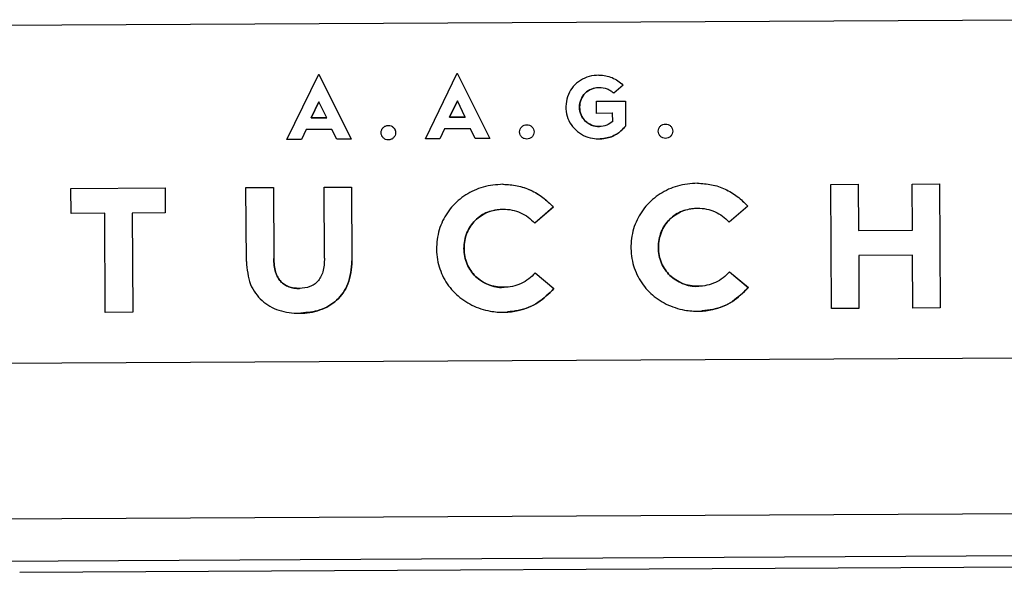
# Model space of a CAD drawing. Header units: millimetres. Extents: x -353 to -41, y 81 to 365.
# Tile 20 of 48: x -266 to -243, y 311 to 324. Entities that reach past the tile are written whole.
import ezdxf

# ---------------------------------------------------------------- set-up
doc = ezdxf.new("R2010")
doc.units = ezdxf.units.MM

msp = doc.modelspace()

# ---------------------------------------------------------------- linework, layer by layer
at = {"color": 7, "linetype": 'Continuous', "lineweight": 25}
for p, q in [((-240.855, 324.327), (-269.854, 324.174)), ((-259.928, 321.467), (-259.168, 323.03)), ((-259.168, 323.03), (-258.391, 321.475)), ((-259.167, 323.03), (-259.168, 323.03)), ((-259.167, 323.03), (-258.391, 321.475)), ((-256.623, 321.484), (-255.863, 323.048)), ((-255.863, 323.048), (-255.087, 321.493)), ((-255.862, 323.048), (-255.863, 323.048)), ((-255.862, 323.048), (-255.086, 321.493)), ((-252.481, 323.004), (-252.479, 323.004)), ((-252.481, 323.004), (-252.481, 323.004)), ((-252.481, 323.004), (-252.478, 323.004)), ((-252.478, 323.004), (-252.479, 323.004)), ((-251.909, 322.768), (-252.128, 322.575)), ((-251.908, 322.768), (-252.127, 322.575)), ((-251.908, 322.768), (-251.909, 322.768)), ((-259.166, 322.37), (-259.35, 321.982)), ((-259.35, 321.982), (-259.166, 322.37)), ((-258.976, 321.984), (-259.166, 322.37)), ((-259.166, 322.37), (-259.166, 322.37)), ((-255.861, 322.388), (-256.046, 321.999)), ((-256.045, 321.999), (-255.861, 322.388)), ((-255.671, 322.001), (-255.861, 322.388)), ((-255.861, 322.388), (-255.861, 322.388)), ((-252.544, 322.38), (-251.852, 322.384)), ((-252.542, 322.092), (-252.544, 322.38)), ((-252.544, 322.38), (-252.543, 322.38)), ((-252.543, 322.38), (-251.851, 322.384)), ((-252.128, 322.575), (-252.127, 322.575)), ((-251.852, 322.384), (-251.849, 321.787)), ((-251.851, 322.384), (-251.852, 322.384)), ((-251.851, 322.384), (-251.85, 322.176)), ((-259.35, 321.982), (-258.976, 321.984)), ((-258.975, 321.984), (-259.35, 321.982)), ((-259.35, 321.982), (-259.35, 321.982)), ((-258.975, 321.984), (-258.976, 321.984)), ((-256.046, 321.999), (-255.671, 322.001)), ((-256.046, 321.999), (-256.045, 321.999)), ((-255.67, 322.001), (-256.045, 321.999)), ((-255.67, 322.001), (-255.671, 322.001)), ((-252.155, 322.094), (-252.542, 322.092)), ((-252.541, 322.092), (-252.542, 322.092)), ((-252.154, 321.895), (-252.155, 322.094)), ((-252.154, 322.094), (-252.155, 322.094)), ((-252.153, 321.895), (-252.154, 321.895)), ((-259.47, 321.704), (-259.583, 321.469)), ((-259.469, 321.704), (-259.582, 321.469)), ((-258.854, 321.707), (-259.47, 321.704)), ((-259.469, 321.704), (-259.47, 321.704)), ((-258.738, 321.473), (-258.854, 321.707)), ((-258.853, 321.707), (-258.854, 321.707)), ((-257.508, 321.803), (-257.509, 321.803)), ((-256.165, 321.722), (-256.278, 321.486)), ((-256.164, 321.722), (-256.277, 321.486)), ((-255.549, 321.725), (-256.165, 321.722)), ((-256.164, 321.722), (-256.165, 321.722)), ((-255.434, 321.491), (-255.549, 321.725)), ((-255.548, 321.725), (-255.549, 321.725)), ((-254.203, 321.821), (-254.204, 321.821)), ((-251.849, 321.787), (-251.848, 321.787)), ((-250.894, 321.838), (-250.895, 321.838)), ((-259.583, 321.469), (-259.928, 321.467)), ((-259.927, 321.467), (-259.928, 321.467)), ((-259.582, 321.469), (-259.583, 321.469)), ((-258.391, 321.475), (-258.738, 321.473)), ((-258.738, 321.473), (-258.738, 321.473)), ((-258.391, 321.475), (-258.391, 321.475)), ((-257.507, 321.459), (-257.506, 321.459)), ((-256.278, 321.486), (-256.623, 321.484)), ((-256.622, 321.484), (-256.623, 321.484)), ((-256.277, 321.486), (-256.278, 321.486)), ((-255.087, 321.493), (-255.434, 321.491)), ((-255.433, 321.491), (-255.434, 321.491)), ((-255.087, 321.493), (-255.086, 321.493)), ((-254.202, 321.476), (-254.201, 321.476)), ((-252.45, 321.483), (-252.449, 321.483)), ((-250.893, 321.494), (-250.892, 321.494)), ((-265.081, 320.299), (-262.834, 320.311)), ((-265.081, 320.299), (-262.833, 320.311)), ((-265.078, 319.704), (-265.081, 320.299)), ((-265.081, 320.299), (-265.081, 320.299)), ((-262.834, 320.311), (-262.831, 319.716)), ((-262.834, 320.311), (-262.833, 320.311)), ((-262.833, 320.311), (-262.83, 319.716)), ((-260.906, 320.321), (-260.251, 320.325)), ((-260.896, 318.558), (-260.906, 320.321)), ((-260.905, 320.321), (-260.906, 320.321)), ((-260.905, 320.321), (-260.251, 320.325)), ((-260.251, 320.325), (-260.242, 318.629)), ((-260.251, 320.325), (-260.251, 320.325)), ((-260.251, 320.325), (-260.242, 318.629)), ((-259.041, 320.331), (-258.386, 320.334)), ((-259.032, 318.636), (-259.041, 320.331)), ((-259.04, 320.331), (-259.041, 320.331)), ((-259.04, 320.331), (-258.386, 320.334)), ((-258.386, 320.334), (-258.377, 318.571)), ((-258.386, 320.334), (-258.386, 320.334)), ((-258.386, 320.334), (-258.376, 318.571)), ((-255.029, 320.38), (-255.03, 320.38)), ((-254.771, 320.4), (-254.772, 320.4)), ((-250.39, 320.405), (-250.391, 320.405)), ((-250.133, 320.425), (-250.133, 320.425)), ((-246.947, 320.395), (-246.293, 320.399)), ((-246.947, 320.395), (-246.293, 320.399)), ((-246.932, 317.434), (-246.947, 320.395)), ((-246.947, 320.395), (-246.947, 320.395)), ((-246.293, 320.399), (-246.287, 319.298)), ((-246.293, 320.399), (-246.293, 320.399)), ((-246.293, 320.399), (-246.287, 319.298)), ((-245.01, 320.405), (-244.356, 320.409)), ((-245.01, 320.405), (-244.355, 320.409)), ((-245.004, 319.305), (-245.01, 320.405)), ((-245.01, 320.405), (-245.01, 320.405)), ((-244.356, 320.409), (-244.34, 317.448)), ((-244.355, 320.409), (-244.356, 320.409)), ((-244.355, 320.409), (-244.34, 317.448)), ((-253.571, 319.854), (-254.015, 319.474)), ((-253.57, 319.854), (-254.014, 319.474)), ((-253.57, 319.854), (-253.571, 319.854)), ((-248.933, 319.879), (-249.376, 319.499)), ((-248.932, 319.879), (-249.376, 319.499)), ((-248.932, 319.879), (-248.933, 319.879)), ((-264.275, 319.708), (-265.078, 319.704)), ((-265.077, 319.704), (-265.078, 319.704)), ((-264.263, 317.342), (-264.275, 319.708)), ((-264.274, 319.708), (-264.275, 319.708)), ((-262.831, 319.716), (-263.621, 319.712)), ((-263.621, 319.712), (-263.608, 317.346)), ((-263.62, 319.712), (-263.621, 319.712)), ((-263.62, 319.712), (-263.608, 317.346)), ((-262.83, 319.716), (-262.831, 319.716)), ((-254.015, 319.474), (-254.014, 319.474)), ((-249.376, 319.499), (-249.376, 319.499)), ((-246.287, 319.298), (-245.004, 319.305)), ((-246.287, 319.298), (-245.004, 319.305)), ((-246.287, 319.298), (-246.287, 319.298)), ((-245.004, 319.305), (-245.004, 319.305)), ((-260.242, 318.629), (-260.242, 318.629)), ((-259.031, 318.636), (-259.032, 318.636)), ((-245.001, 318.71), (-246.284, 318.703)), ((-246.284, 318.703), (-246.278, 317.438)), ((-246.284, 318.703), (-246.284, 318.703)), ((-246.284, 318.703), (-246.277, 317.438)), ((-244.995, 317.444), (-245.001, 318.71)), ((-245.001, 318.71), (-245.001, 318.71)), ((-260.896, 318.558), (-260.896, 318.558)), ((-258.377, 318.571), (-258.376, 318.571)), ((-254.004, 318.284), (-253.556, 317.909)), ((-254.004, 318.284), (-254.004, 318.284)), ((-254.004, 318.284), (-253.556, 317.909)), ((-249.366, 318.309), (-248.918, 317.933)), ((-249.365, 318.309), (-249.366, 318.309)), ((-249.365, 318.309), (-248.917, 317.933)), ((-253.556, 317.909), (-253.556, 317.909)), ((-248.918, 317.933), (-248.917, 317.933)), ((-246.278, 317.438), (-246.932, 317.434)), ((-246.931, 317.434), (-246.932, 317.434)), ((-246.277, 317.438), (-246.278, 317.438)), ((-244.34, 317.448), (-244.995, 317.444)), ((-244.994, 317.444), (-244.995, 317.444)), ((-244.34, 317.448), (-244.34, 317.448)), ((-263.608, 317.346), (-264.263, 317.342)), ((-264.262, 317.342), (-264.263, 317.342)), ((-263.608, 317.346), (-263.608, 317.346)), ((-259.593, 317.321), (-259.592, 317.321)), ((-254.662, 317.349), (-254.662, 317.349)), ((-250.024, 317.374), (-250.023, 317.374)), ((-269.812, 316.113), (-240.812, 316.267)), ((-217.777, 312.666), (-282.481, 312.323)), ((-275.082, 311.363), (-217.769, 311.667)), ((-266.304, 311.139), (-239.123, 311.283))]:
    msp.add_line(p, q, dxfattribs=at)
for points, knots in [([(-252.481, 323.004), (-252.56, 322.998), (-252.716, 322.986), (-252.928, 322.886), (-253.102, 322.74), (-253.222, 322.545), (-253.279, 322.318), (-253.266, 322.082), (-253.186, 321.864), (-253.042, 321.687), (-252.855, 321.556), (-252.651, 321.492), (-252.457, 321.477), (-252.251, 321.504), (-252.028, 321.594), (-251.907, 321.724), (-251.849, 321.787)], [0, 0, 0, 0, 0.074613, 0.147339, 0.218251, 0.287986, 0.361116, 0.437189, 0.508195, 0.578919, 0.649992, 0.722306, 0.778426, 0.833487, 0.918781, 1, 1, 1, 1]), ([(-252.154, 321.895), (-252.2, 321.863), (-252.296, 321.795), (-252.478, 321.77), (-252.66, 321.8), (-252.816, 321.901), (-252.921, 322.054), (-252.957, 322.24), (-252.923, 322.427), (-252.82, 322.582), (-252.665, 322.685), (-252.477, 322.72), (-252.316, 322.692), (-252.199, 322.636), (-252.151, 322.595), (-252.128, 322.575)], [0, 0, 0, 0, 0.076298, 0.158317, 0.243595, 0.324398, 0.40519, 0.491083, 0.577131, 0.658202, 0.739188, 0.824495, 0.913914, 0.957716, 1, 1, 1, 1]), ([(-252.494, 322.705), (-252.551, 322.699), (-252.669, 322.685), (-252.819, 322.581), (-252.922, 322.427), (-252.956, 322.24), (-252.92, 322.054), (-252.815, 321.899), (-252.66, 321.805), (-252.533, 321.769), (-252.469, 321.78), (-252.467, 321.781)], [0, 0, 0, 0, 0.118473, 0.240623, 0.362903, 0.492689, 0.622241, 0.744099, 0.865973, 0.994599, 1, 1, 1, 1]), ([(-251.848, 321.787), (-251.907, 321.724), (-252.027, 321.594), (-252.249, 321.502), (-252.394, 321.489), (-252.45, 321.484)], [0, 0, 0, 0, 0.369898, 0.75835, 1, 1, 1, 1]), ([(-254.772, 320.4), (-254.932, 320.387), (-255.244, 320.361), (-255.67, 320.164), (-256.015, 319.868), (-256.259, 319.479), (-256.374, 319.021), (-256.349, 318.547), (-256.183, 318.11), (-255.898, 317.754), (-255.521, 317.496), (-255.119, 317.366), (-254.739, 317.334), (-254.347, 317.383), (-253.918, 317.551), (-253.677, 317.79), (-253.556, 317.909)], [0, 0, 0, 0, 0.076296, 0.149129, 0.22023, 0.29148, 0.365526, 0.44255, 0.515179, 0.585988, 0.657371, 0.731113, 0.785639, 0.838629, 0.919638, 1, 1, 1, 1]), ([(-250.133, 320.425), (-250.293, 320.412), (-250.606, 320.386), (-251.031, 320.188), (-251.377, 319.893), (-251.621, 319.503), (-251.735, 319.046), (-251.71, 318.572), (-251.544, 318.134), (-251.26, 317.779), (-250.882, 317.52), (-250.48, 317.391), (-250.101, 317.358), (-249.708, 317.407), (-249.28, 317.575), (-249.038, 317.814), (-248.918, 317.933)], [0, 0, 0, 0, 0.076296, 0.149129, 0.22023, 0.29148, 0.365526, 0.44255, 0.515179, 0.585988, 0.657371, 0.731113, 0.785639, 0.838629, 0.919638, 1, 1, 1, 1]), ([(-254.004, 318.284), (-254.054, 318.234), (-254.153, 318.133), (-254.339, 318.026), (-254.543, 317.956), (-254.812, 317.927), (-255.131, 317.983), (-255.444, 318.184), (-255.655, 318.492), (-255.726, 318.866), (-255.658, 319.241), (-255.452, 319.553), (-255.141, 319.758), (-254.822, 319.818), (-254.553, 319.792), (-254.35, 319.725), (-254.165, 319.621), (-254.065, 319.523), (-254.015, 319.474)], [0, 0, 0, 0, 0.045553, 0.090974, 0.137512, 0.184124, 0.265171, 0.341959, 0.418737, 0.500363, 0.582134, 0.65918, 0.736146, 0.81722, 0.863828, 0.909898, 0.954888, 1, 1, 1, 1]), ([(-254.794, 319.8), (-254.911, 319.787), (-255.148, 319.76), (-255.451, 319.551), (-255.658, 319.241), (-255.726, 318.866), (-255.654, 318.493), (-255.443, 318.183), (-255.131, 317.989), (-254.877, 317.927), (-254.746, 317.942), (-254.74, 317.943)], [0, 0, 0, 0, 0.119306, 0.241227, 0.363275, 0.492808, 0.622112, 0.743735, 0.865376, 0.993762, 1, 1, 1, 1]), ([(-249.366, 318.309), (-249.415, 318.259), (-249.514, 318.158), (-249.7, 318.051), (-249.904, 317.981), (-250.173, 317.952), (-250.492, 318.008), (-250.806, 318.209), (-251.016, 318.517), (-251.088, 318.891), (-251.02, 319.265), (-250.813, 319.577), (-250.502, 319.783), (-250.183, 319.843), (-249.914, 319.817), (-249.711, 319.75), (-249.526, 319.645), (-249.426, 319.548), (-249.376, 319.499)], [0, 0, 0, 0, 0.045553, 0.090974, 0.137512, 0.184124, 0.265171, 0.341959, 0.418737, 0.500363, 0.582134, 0.65918, 0.736146, 0.81722, 0.863828, 0.909898, 0.954888, 1, 1, 1, 1]), ([(-250.156, 319.825), (-250.273, 319.812), (-250.509, 319.785), (-250.812, 319.575), (-251.019, 319.266), (-251.087, 318.89), (-251.015, 318.517), (-250.805, 318.207), (-250.492, 318.013), (-250.238, 317.952), (-250.108, 317.967), (-250.102, 317.967)], [0, 0, 0, 0, 0.1193056, 0.2412273, 0.363275, 0.4928081, 0.6221124, 0.7437349, 0.8653756, 0.9937619, 1, 1, 1, 1]), ([(-259.032, 318.636), (-259.036, 318.526), (-259.043, 318.369), (-259.117, 318.185), (-259.188, 318.082), (-259.277, 318.005), (-259.421, 317.932), (-259.632, 317.904), (-259.844, 317.93), (-259.99, 318.001), (-260.08, 318.077), (-260.152, 318.18), (-260.228, 318.363), (-260.236, 318.519), (-260.242, 318.629)], [0, 0, 0, 0, 0.153097, 0.21683, 0.275308, 0.327198, 0.380143, 0.499136, 0.619706, 0.672872, 0.724634, 0.783352, 0.847181, 1, 1, 1, 1]), ([(-260.242, 318.629), (-260.236, 318.519), (-260.227, 318.364), (-260.152, 318.18), (-260.079, 318.077), (-259.989, 318.001), (-259.844, 317.932), (-259.71, 317.901), (-259.619, 317.917), (-259.614, 317.918)], [0, 0, 0, 0, 0.3003172, 0.425773, 0.5411938, 0.6429045, 0.7473896, 0.9843852, 1, 1, 1, 1]), ([(-260.896, 318.558), (-260.879, 318.37), (-260.855, 318.101), (-260.685, 317.796), (-260.528, 317.619), (-260.336, 317.482), (-260.04, 317.353), (-259.629, 317.296), (-259.217, 317.357), (-258.925, 317.49), (-258.735, 317.629), (-258.579, 317.807), (-258.413, 318.114), (-258.392, 318.383), (-258.377, 318.571)], [0, 0, 0, 0, 0.139643, 0.200155, 0.25934, 0.316816, 0.376213, 0.500485, 0.62414, 0.683626, 0.740734, 0.800131, 0.86036, 1, 1, 1, 1]), ([(-258.376, 318.571), (-258.391, 318.383), (-258.413, 318.114), (-258.579, 317.807), (-258.734, 317.629), (-258.924, 317.49), (-259.206, 317.359), (-259.439, 317.339), (-259.593, 317.326)], [0, 0, 0, 0, 0.284479, 0.407162, 0.528185, 0.644518, 0.765715, 1, 1, 1, 1]), ([(-253.556, 317.909), (-253.676, 317.79), (-253.918, 317.553), (-254.322, 317.385), (-254.577, 317.362), (-254.662, 317.355)], [0, 0, 0, 0, 0.396684, 0.796559, 1, 1, 1, 1]), ([(-248.917, 317.933), (-249.038, 317.815), (-249.279, 317.577), (-249.683, 317.409), (-249.938, 317.387), (-250.024, 317.379)], [0, 0, 0, 0, 0.396684, 0.796559, 1, 1, 1, 1])]:
    msp.add_open_spline(points, degree=3, knots=knots, dxfattribs=at)
for points in [[(-252.479, 323.004), (-252.426, 323.002), (-252.32, 322.996), (-252.168, 322.948), (-252.027, 322.875), (-251.948, 322.804), (-251.909, 322.768)], [(-252.478, 323.004), (-252.425, 323.002), (-252.32, 322.996), (-252.168, 322.948), (-252.026, 322.875), (-251.948, 322.804), (-251.908, 322.768)], [(-257.507, 321.459), (-257.529, 321.461), (-257.575, 321.466), (-257.632, 321.506), (-257.671, 321.563), (-257.684, 321.63), (-257.671, 321.698), (-257.633, 321.755), (-257.576, 321.795), (-257.531, 321.801), (-257.509, 321.803)], [(-257.509, 321.803), (-257.486, 321.801), (-257.441, 321.796), (-257.384, 321.756), (-257.345, 321.7), (-257.331, 321.632), (-257.344, 321.564), (-257.382, 321.507), (-257.439, 321.467), (-257.484, 321.462), (-257.507, 321.459)], [(-257.508, 321.803), (-257.486, 321.801), (-257.44, 321.796), (-257.383, 321.756), (-257.344, 321.7), (-257.33, 321.632), (-257.344, 321.564), (-257.382, 321.507), (-257.439, 321.467), (-257.484, 321.462), (-257.506, 321.459)], [(-254.202, 321.476), (-254.225, 321.479), (-254.27, 321.484), (-254.327, 321.523), (-254.366, 321.58), (-254.38, 321.648), (-254.366, 321.715), (-254.328, 321.773), (-254.271, 321.813), (-254.226, 321.818), (-254.204, 321.821)], [(-254.204, 321.821), (-254.181, 321.818), (-254.136, 321.813), (-254.079, 321.774), (-254.04, 321.717), (-254.026, 321.65), (-254.039, 321.582), (-254.077, 321.525), (-254.134, 321.485), (-254.179, 321.479), (-254.202, 321.476)], [(-254.203, 321.821), (-254.181, 321.818), (-254.135, 321.813), (-254.078, 321.774), (-254.039, 321.717), (-254.026, 321.65), (-254.039, 321.582), (-254.077, 321.525), (-254.134, 321.485), (-254.179, 321.479), (-254.201, 321.476)], [(-250.893, 321.494), (-250.915, 321.496), (-250.96, 321.501), (-251.018, 321.541), (-251.057, 321.598), (-251.07, 321.665), (-251.057, 321.733), (-251.019, 321.79), (-250.962, 321.83), (-250.917, 321.836), (-250.895, 321.838)], [(-250.895, 321.838), (-250.872, 321.836), (-250.827, 321.831), (-250.769, 321.791), (-250.731, 321.735), (-250.717, 321.667), (-250.73, 321.599), (-250.768, 321.542), (-250.825, 321.502), (-250.87, 321.497), (-250.893, 321.494)], [(-250.894, 321.838), (-250.871, 321.836), (-250.826, 321.831), (-250.769, 321.791), (-250.73, 321.735), (-250.716, 321.667), (-250.729, 321.599), (-250.767, 321.542), (-250.825, 321.502), (-250.87, 321.497), (-250.892, 321.494)], [(-254.772, 320.4), (-254.658, 320.394), (-254.432, 320.38), (-254.108, 320.268), (-253.81, 320.098), (-253.651, 319.936), (-253.571, 319.854)], [(-254.771, 320.4), (-254.658, 320.394), (-254.431, 320.38), (-254.107, 320.268), (-253.809, 320.098), (-253.65, 319.936), (-253.57, 319.854)], [(-250.133, 320.425), (-250.02, 320.418), (-249.793, 320.405), (-249.469, 320.293), (-249.171, 320.122), (-249.012, 319.96), (-248.933, 319.879)], [(-250.133, 320.425), (-250.019, 320.418), (-249.792, 320.405), (-249.468, 320.293), (-249.171, 320.122), (-249.011, 319.96), (-248.932, 319.879)]]:
    msp.add_open_spline(points, degree=3, dxfattribs=at)

doc.saveas('drawing.dxf')
